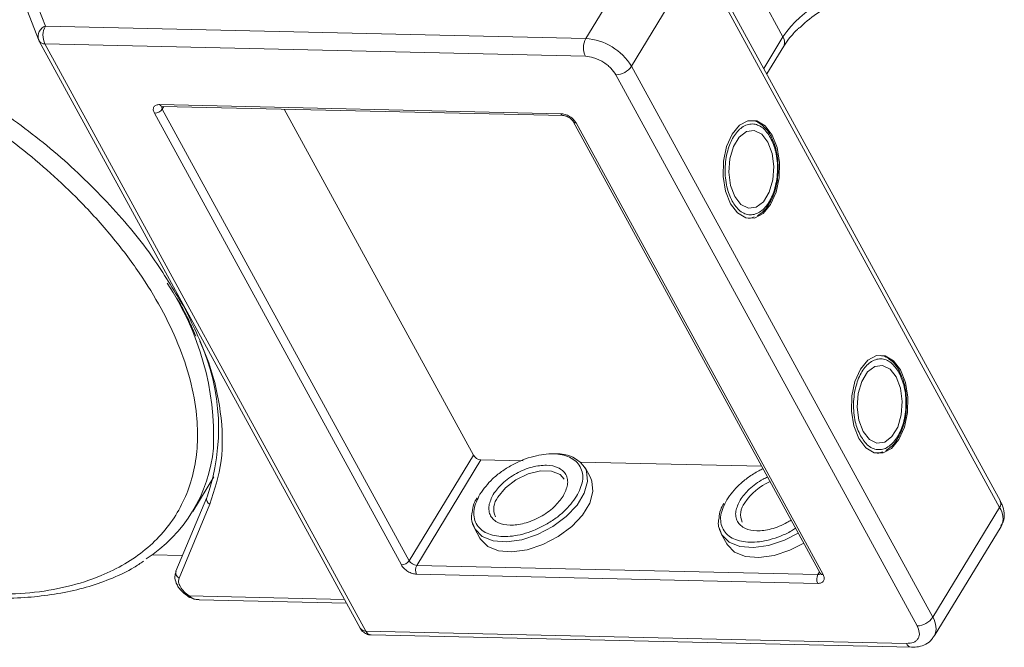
# Model space of a CAD drawing. Header units: millimetres. Extents: x -855 to 619, y 109 to 1142.
# Tile 70 of 74: x 415 to 484, y 871 to 915. Entities that reach past the tile are written whole.
import ezdxf

# ---------------------------------------------------------------- set-up
doc = ezdxf.new("R2010")
doc.units = ezdxf.units.MM

msp = doc.modelspace()

# ---------------------------------------------------------------- linework, layer by layer
at = {"color": 7, "linetype": 'Continuous', "lineweight": 15}
for p, q in [((459.24, 920.91), (454.571, 913.238)), ((483.52, 880.955), (462.483, 919.408)), ((457.761, 911.297), (462.429, 918.97)), ((462.429, 918.97), (483.467, 880.516)), ((468.34, 913.351), (466.098, 917.449)), ((416.831, 914.104), (415.983, 916.301)), ((415.591, 915.136), (416.355, 913.157)), ((454.571, 913.238), (416.831, 914.104)), ((416.387, 913.086), (416.355, 913.157)), ((468.34, 913.351), (467.001, 911.15)), ((416.387, 913.086), (416.404, 913.051)), ((416.404, 913.051), (438.821, 872.076)), ((416.802, 912.86), (439.22, 871.885)), ((416.802, 912.86), (454.542, 911.994)), ((467.215, 910.758), (468.39, 912.69)), ((478.798, 872.844), (457.761, 911.297)), ((456.669, 910.7), (477.706, 872.247)), ((424.819, 908.63), (452.833, 907.987)), ((425.101, 908.494), (424.992, 908.314)), ((442.236, 876.795), (424.992, 908.314)), ((424.996, 908.497), (453.01, 907.854)), ((441.69, 876.497), (424.446, 908.016)), ((446.718, 884.161), (433.511, 908.301)), ((453.697, 907.436), (470.941, 875.917)), ((453.897, 907.34), (471.141, 875.821)), ((467.612, 906.175), (467.534, 906.344)), ((466.089, 900.708), (466.339, 900.791)), ((466.057, 900.692), (465.943, 900.678)), ((426.474, 894.586), (426.173, 895.053)), ((427.076, 893.052), (427.346, 892.467)), ((476.578, 889.785), (476.501, 889.954)), ((475.024, 884.302), (474.91, 884.288)), ((475.056, 884.318), (475.306, 884.401)), ((442.236, 876.795), (446.718, 884.161)), ((447.249, 883.837), (442.767, 876.472)), ((450.202, 883.77), (447.249, 883.837)), ((466.854, 883.388), (454.209, 883.678)), ((454.895, 882.595), (454.516, 883.288)), ((427.119, 880.229), (428.597, 882.659)), ((428.105, 881.216), (425.949, 876.062)), ((428.125, 881.255), (428.105, 881.216)), ((426.168, 875.585), (428.324, 880.739)), ((483.467, 880.516), (478.798, 872.844)), ((446.795, 879.065), (447.175, 878.371)), ((478.899, 871.521), (483.567, 879.193)), ((464.035, 878.669), (464.414, 877.976)), ((424.286, 877.206), (426.408, 877.158)), ((442.767, 876.472), (470.781, 875.829)), ((470.781, 875.829), (470.891, 876.009)), ((470.767, 875.207), (442.753, 875.85)), ((426.815, 874.285), (426.814, 874.285)), ((437.715, 874.098), (426.868, 874.346)), ((427.562, 874.073), (437.858, 873.836)), ((476.96, 871.019), (439.22, 871.885)), ((439.573, 871.619), (477.313, 870.753))]:
    msp.add_line(p, q, dxfattribs=at)
at = {"color": 7, "linetype": 'Continuous', "lineweight": 15, "flags": 128}
for points in [[(464.674, 901.708), (465.161, 901.065), (465.742, 900.72), (466.362, 900.706), (466.959, 901.024), (467.475, 901.643), (467.86, 902.503), (468.075, 903.52), (468.099, 904.593), (467.931, 905.619), (467.587, 906.496), (467.1, 907.138), (466.518, 907.483), (465.898, 907.498), (465.301, 907.18), (464.785, 906.56), (464.401, 905.7), (464.186, 904.684), (464.161, 903.61), (464.329, 902.585), (464.674, 901.708)], [(467.288, 906.004), (466.853, 906.558), (466.33, 906.815), (465.783, 906.745), (465.278, 906.357), (464.876, 905.696), (464.625, 904.843), (464.556, 903.9), (464.677, 902.982), (464.972, 902.199), (465.408, 901.645), (465.931, 901.388), (466.477, 901.458), (466.982, 901.847), (467.384, 902.508), (467.635, 903.361), (467.704, 904.303), (467.584, 905.221), (467.288, 906.004)], [(473.64, 885.318), (474.127, 884.675), (474.709, 884.33), (475.329, 884.316), (475.926, 884.634), (476.442, 885.253), (476.826, 886.113), (477.041, 887.13), (477.066, 888.203), (476.898, 889.229), (476.554, 890.106), (476.067, 890.748), (475.485, 891.093), (474.865, 891.108), (474.268, 890.79), (473.752, 890.17), (473.368, 889.31), (473.153, 888.294), (473.128, 887.22), (473.296, 886.195), (473.64, 885.318)], [(476.255, 889.615), (475.819, 890.168), (475.297, 890.426), (474.75, 890.356), (474.245, 889.967), (473.843, 889.306), (473.592, 888.453), (473.523, 887.51), (473.643, 886.592), (473.939, 885.809), (474.375, 885.255), (474.897, 884.998), (475.444, 885.068), (475.949, 885.457), (476.351, 886.118), (476.602, 886.971), (476.671, 887.913), (476.551, 888.831), (476.255, 889.615)], [(454.569, 883.179), (454.62, 883.049), (454.694, 882.324), (454.468, 881.513), (453.959, 880.677), (453.206, 879.878), (452.263, 879.176), (451.201, 878.622), (450.099, 878.257), (449.038, 878.109), (448.096, 878.188), (447.345, 878.489), (446.839, 878.99), (446.64, 879.495)], [(448.429, 881.228), (448.959, 881.875), (449.694, 882.439), (450.545, 882.85), (451.409, 883.059), (452.182, 883.041), (452.772, 882.799), (453.049, 882.485)], [(447.175, 878.371), (447.219, 878.296), (447.724, 877.796), (448.476, 877.495), (449.417, 877.416), (450.478, 877.564), (451.58, 877.928), (452.642, 878.482), (453.585, 879.185), (454.339, 879.984), (454.847, 880.819), (455.073, 881.63), (454.999, 882.356), (454.895, 882.595)], [(469.407, 878.721), (468.44, 878.226), (467.338, 877.862), (466.277, 877.713), (465.336, 877.793), (464.585, 878.094), (464.079, 878.594), (463.879, 879.1)], [(464.414, 877.976), (464.458, 877.901), (464.964, 877.401), (465.715, 877.099), (466.656, 877.02), (467.717, 877.168), (468.82, 877.533), (469.786, 878.028)]]:
    msp.add_lwpolyline(points, dxfattribs=at)
at = {"color": 7, "linetype": 'Continuous', "lineweight": 15}
for centre, radius, start, end in [((474.513, 909.199), 7.439, 91.29253, 146.07318), ((417.109, 913.371), 0.784, 110.78698, 195.82957), ((418.017, 913.454), 1.352, 151.28833, 206.07738), ((455.757, 912.588), 1.352, 151.28833, 206.07738), ((454.293, 909.19), 4.057, 31.28833, 86.07738), ((467.799, 912.977), 0.657, 334.03837, 34.63952), ((416.766, 913.294), 0.436, 213.84386, 274.84199), ((456.638, 912.052), 1.353, 271.29253, 326.07318), ((424.431, 908.692), 0.676, 271.29253, 326.07318), ((425.016, 908.707), 0.211, 201.42703, 264.62651), ((425.192, 908.445), 0.239, 166.96444, 213.12547), ((453.03, 908.064), 0.211, 201.41619, 264.73451), ((453.878, 907.556), 0.217, 213.62857, 274.99272), ((409.26, 885.431), 19.321, 357.65772, 33.69882), ((414.204, 886.05), 14.723, 340.9924, 24.35035), ((418.291, 885.601), 10.318, 302.73279, 354.66622), ((452.652, 882.006), 2.248, 31.46144, 94.78041), ((447.295, 884.512), 0.676, 211.28833, 266.07738), ((469.101, 878.527), 4.135, 113.66206, 146.11822), ((428.477, 881.098), 0.39, 162.4358, 246.95329), ((449.44, 880.413), 1.298, 141.16362, 204.84518), ((466.68, 880.018), 1.298, 141.16362, 204.84518), ((483.113, 880.782), 0.443, 323.05751, 22.98806), ((482.442, 879.773), 1.266, 332.73921, 35.93869), ((441.675, 877.173), 0.676, 271.29253, 326.07318), ((442.814, 877.146), 0.676, 211.28833, 266.07738), ((426.321, 875.944), 0.39, 162.4358, 246.95329), ((443.36, 876.147), 0.676, 151.28833, 206.07738), ((471.374, 875.504), 0.676, 151.28833, 206.07738), ((470.805, 876.066), 0.239, 264.24648, 310.36926), ((471.124, 876.041), 0.221, 214.37766, 274.3082), ((426.706, 874.433), 0.183, 306.2171, 331.91249), ((477.676, 873.599), 1.353, 271.29253, 326.07318), ((477.697, 872.094), 1.333, 335.01474, 34.24778), ((439.183, 872.319), 0.436, 213.84386, 274.84199), ((439.621, 872.05), 0.434, 202.38401, 263.66952), ((477.367, 871.192), 0.443, 203.0669, 262.93411)]:
    msp.add_arc(centre, radius, start, end, dxfattribs=at)
for points, knots in [([(469.531, 914.001), (469.642, 914.11), (470.141, 914.6), (471.293, 915.388), (472.865, 916.253), (473.853, 916.509), (474.345, 916.636)], [0, 0, 0, 0, 0.078725, 0.3545282, 0.678962, 1, 1, 1, 1]), ([(390.605, 915.42), (391.569, 915.36), (393.526, 915.239), (396.672, 914.661), (399.705, 913.841), (402.548, 912.838), (405.157, 911.733), (407.747, 910.448), (411.134, 908.508), (414.332, 906.278), (417.224, 903.846), (419.402, 901.772), (421.506, 899.448), (423.418, 896.916), (424.964, 894.402), (426.163, 891.897), (427.008, 889.389), (427.426, 887.104), (427.492, 885.078), (427.289, 883.313), (426.82, 881.654), (425.839, 879.616), (424.346, 877.892), (422.406, 876.54), (420.602, 875.644), (418.4, 874.944), (415.816, 874.497), (413.943, 874.464), (413.021, 874.448)], [0, 0, 0, 0, 0.038862, 0.078912, 0.1200677, 0.1522272, 0.1843815, 0.2172151, 0.2500433, 0.3156185, 0.347778, 0.3799323, 0.4210926, 0.4611415, 0.5, 0.5388632, 0.578912, 0.6200677, 0.6522272, 0.6843815, 0.7172151, 0.7500433, 0.8156185, 0.847778, 0.8799323, 0.9210926, 0.9611404, 1, 1, 1, 1]), ([(468.393, 912.69), (468.396, 912.697), (468.49, 912.88), (468.805, 913.283), (469.188, 913.724), (469.46, 913.962), (469.519, 914.013)], [0, 0, 0, 0, 0.015478, 0.440972, 0.880268, 1, 1, 1, 1]), ([(454.542, 911.994), (454.732, 911.973), (455.026, 911.94), (455.446, 911.775), (455.764, 911.607), (456.059, 911.402), (456.399, 911.104), (456.563, 910.859), (456.669, 910.7)], [0, 0, 0, 0, 0.239443, 0.369807, 0.5, 0.630364, 0.760557, 1, 1, 1, 1]), ([(426.173, 895.053), (425.506, 896.154), (424.066, 898.531), (420.993, 902.089), (417.291, 905.616), (414.442, 907.676), (413.028, 908.698)], [0, 0, 0, 0, 0.2241567, 0.4840874, 0.7440182, 1, 1, 1, 1]), ([(424.446, 908.016), (424.412, 908.095), (424.36, 908.217), (424.369, 908.362), (424.407, 908.46), (424.477, 908.539), (424.601, 908.613), (424.734, 908.623), (424.819, 908.63)], [0, 0, 0, 0, 0.239443, 0.36955, 0.5, 0.630107, 0.760557, 1, 1, 1, 1]), ([(424.933, 908.491), (424.934, 908.492), (424.937, 908.494), (424.976, 908.496), (424.996, 908.496)], [0, 0, 0, 0, 0.489545, 1, 1, 1, 1]), ([(452.833, 907.987), (452.928, 907.976), (453.075, 907.96), (453.285, 907.878), (453.444, 907.794), (453.592, 907.691), (453.762, 907.542), (453.844, 907.419), (453.897, 907.34)], [0, 0, 0, 0, 0.239443, 0.3695502, 0.4999998, 0.6301073, 0.760557, 1, 1, 1, 1]), ([(453.01, 907.854), (453.011, 907.854), (453.029, 907.855), (453.089, 907.847), (453.178, 907.825), (453.284, 907.787), (453.358, 907.745), (453.4, 907.721)], [0, 0, 0, 0, 0.005502, 0.267632, 0.473873, 0.70006, 1, 1, 1, 1]), ([(453.4, 907.721), (453.452, 907.686), (453.525, 907.637), (453.607, 907.558), (453.658, 907.498), (453.69, 907.452), (453.697, 907.436), (453.697, 907.436)], [0, 0, 0, 0, 0.385972, 0.536023, 0.767852, 0.991612, 1, 1, 1, 1]), ([(464.786, 901.892), (464.648, 902.207), (464.434, 902.693), (464.312, 903.498), (464.289, 904.144), (464.341, 904.791), (464.505, 905.579), (464.859, 906.426), (465.365, 906.993), (465.828, 907.234), (466.204, 907.291), (466.575, 907.216), (467.032, 906.962), (467.301, 906.567), (467.475, 906.311)], [0, 0, 0, 0, 0.119721, 0.184837, 0.25, 0.315115, 0.380279, 0.5, 0.619721, 0.684837, 0.75, 0.815115, 0.880279, 1, 1, 1, 1]), ([(467.534, 906.344), (467.515, 906.387), (467.416, 906.609), (467.173, 906.935), (466.798, 907.281), (466.451, 907.484), (466.231, 907.495), (466.172, 907.497)], [0, 0, 0, 0, 0.0646456, 0.3307459, 0.605417, 0.8941319, 1, 1, 1, 1]), ([(467.475, 906.311), (467.613, 905.996), (467.826, 905.51), (467.948, 904.706), (467.972, 904.06), (467.919, 903.413), (467.755, 902.624), (467.402, 901.777), (466.895, 901.211), (466.432, 900.969), (466.057, 900.913), (465.686, 900.988), (465.229, 901.242), (464.96, 901.636), (464.786, 901.892)], [0, 0, 0, 0, 0.119721, 0.184837, 0.25, 0.315115, 0.380279, 0.5, 0.619721, 0.684837, 0.75, 0.815115, 0.880279, 1, 1, 1, 1]), ([(468.007, 904.059), (468, 904.388), (467.989, 904.849), (467.862, 905.482), (467.757, 905.875), (467.644, 906.107), (467.612, 906.175)], [0, 0, 0, 0, 0.432034, 0.604386, 0.884605, 1, 1, 1, 1]), ([(466.567, 900.866), (466.723, 900.974), (467.047, 901.199), (467.416, 901.719), (467.675, 902.269), (467.845, 902.806), (467.968, 903.39), (467.994, 903.824), (468.007, 904.059)], [0, 0, 0, 0, 0.191308, 0.39709, 0.559843, 0.686792, 0.830349, 1, 1, 1, 1]), ([(426.007, 895.128), (426.233, 894.739), (426.637, 894.044), (426.942, 893.355), (427.076, 893.052)], [0, 0, 0, 0, 0.560181, 1, 1, 1, 1]), ([(428.324, 880.739), (428.641, 881.722), (429.28, 883.702), (429.171, 887.146), (428.331, 890.803), (427.09, 893.331), (426.474, 894.586)], [0, 0, 0, 0, 0.248086, 0.5, 0.751914, 1, 1, 1, 1]), ([(473.753, 885.502), (473.614, 885.817), (473.401, 886.304), (473.279, 887.108), (473.256, 887.754), (473.308, 888.401), (473.472, 889.189), (473.825, 890.036), (474.332, 890.603), (474.795, 890.844), (475.171, 890.901), (475.542, 890.826), (475.998, 890.572), (476.267, 890.177), (476.442, 889.921)], [0, 0, 0, 0, 0.119721, 0.184837, 0.25, 0.315115, 0.380279, 0.5, 0.619721, 0.684837, 0.75, 0.815115, 0.880279, 1, 1, 1, 1]), ([(476.501, 889.954), (476.481, 889.997), (476.383, 890.219), (476.14, 890.545), (475.765, 890.891), (475.418, 891.095), (475.198, 891.105), (475.139, 891.107)], [0, 0, 0, 0, 0.064646, 0.330746, 0.605417, 0.894132, 1, 1, 1, 1]), ([(476.442, 889.921), (476.58, 889.606), (476.793, 889.12), (476.915, 888.316), (476.938, 887.67), (476.886, 887.023), (476.722, 886.234), (476.369, 885.387), (475.862, 884.821), (475.399, 884.579), (475.024, 884.523), (474.653, 884.598), (474.196, 884.852), (473.927, 885.246), (473.753, 885.502)], [0, 0, 0, 0, 0.119721, 0.184837, 0.25, 0.315115, 0.380279, 0.5, 0.619721, 0.684837, 0.75, 0.815115, 0.880279, 1, 1, 1, 1]), ([(476.974, 887.669), (476.967, 887.998), (476.956, 888.459), (476.829, 889.092), (476.724, 889.485), (476.611, 889.717), (476.578, 889.785)], [0, 0, 0, 0, 0.432034, 0.604386, 0.884605, 1, 1, 1, 1]), ([(475.534, 884.476), (475.69, 884.584), (476.014, 884.809), (476.383, 885.329), (476.642, 885.879), (476.812, 886.416), (476.935, 887), (476.961, 887.434), (476.974, 887.669)], [0, 0, 0, 0, 0.191308, 0.39709, 0.559843, 0.686792, 0.830349, 1, 1, 1, 1]), ([(447.176, 881.443), (447.442, 881.805), (447.851, 882.362), (448.681, 883.024), (449.397, 883.475), (450.166, 883.838), (451.164, 884.168), (452.35, 884.32), (453.32, 884.119), (453.894, 883.752), (454.207, 883.365), (454.362, 882.893), (454.374, 882.212), (454.104, 881.652), (453.928, 881.288)], [0, 0, 0, 0, 0.119728, 0.18418, 0.25, 0.31582, 0.380272, 0.5, 0.619728, 0.68418, 0.75, 0.81582, 0.880272, 1, 1, 1, 1]), ([(452.994, 881.31), (453.121, 881.573), (453.317, 881.979), (453.309, 882.473), (453.195, 882.811), (452.972, 883.092), (452.556, 883.356), (451.853, 883.503), (450.993, 883.392), (450.271, 883.154), (449.717, 882.891), (449.2, 882.567), (448.599, 882.087), (448.302, 881.683), (448.11, 881.422)], [0, 0, 0, 0, 0.119721, 0.184886, 0.25, 0.315164, 0.380279, 0.5, 0.619721, 0.684886, 0.75, 0.815164, 0.880279, 1, 1, 1, 1]), ([(464.415, 881.047), (464.681, 881.41), (465.09, 881.968), (465.921, 882.625), (466.488, 882.999), (466.849, 883.163), (466.952, 883.209)], [0, 0, 0, 0, 0.433428, 0.66675, 0.905024, 1, 1, 1, 1]), ([(467.268, 882.63), (467.165, 882.584), (466.878, 882.454), (466.44, 882.169), (465.839, 881.693), (465.542, 881.288), (465.349, 881.026)], [0, 0, 0, 0, 0.126659, 0.354302, 0.581769, 1, 1, 1, 1]), ([(446.965, 881.172), (446.884, 881.033), (446.684, 880.687), (446.655, 880.357), (446.638, 880.16)], [0, 0, 0, 0, 0.401017, 1, 1, 1, 1]), ([(453.928, 881.288), (453.662, 880.926), (453.253, 880.37), (452.423, 879.707), (451.707, 879.256), (450.938, 878.894), (449.94, 878.563), (448.754, 878.411), (447.784, 878.613), (447.21, 878.979), (446.897, 879.366), (446.742, 879.838), (446.73, 880.519), (447, 881.079), (447.176, 881.443)], [0, 0, 0, 0, 0.119728, 0.18418, 0.25, 0.31582, 0.380272, 0.5, 0.619728, 0.68418, 0.75, 0.81582, 0.880272, 1, 1, 1, 1]), ([(448.11, 881.422), (447.983, 881.158), (447.787, 880.752), (447.795, 880.259), (447.909, 879.92), (448.132, 879.639), (448.549, 879.375), (449.251, 879.228), (450.111, 879.339), (450.833, 879.578), (451.387, 879.84), (451.905, 880.164), (452.505, 880.644), (452.802, 881.048), (452.994, 881.31)], [0, 0, 0, 0, 0.119721, 0.184886, 0.25, 0.315164, 0.380279, 0.5, 0.619721, 0.684886, 0.75, 0.815164, 0.880279, 1, 1, 1, 1]), ([(469.224, 879.055), (469.129, 878.994), (468.797, 878.779), (468.175, 878.501), (467.18, 878.166), (465.993, 878.016), (465.023, 878.217), (464.449, 878.584), (464.136, 878.971), (463.982, 879.442), (463.969, 880.124), (464.24, 880.684), (464.415, 881.047)], [0, 0, 0, 0, 0.033799, 0.118592, 0.201624, 0.355866, 0.510108, 0.59314, 0.677933, 0.762726, 0.845758, 1, 1, 1, 1]), ([(465.349, 881.026), (465.222, 880.763), (465.026, 880.356), (465.034, 879.863), (465.148, 879.524), (465.372, 879.244), (465.788, 878.979), (466.491, 878.833), (467.351, 878.943), (468.072, 879.184), (468.549, 879.401), (468.813, 879.573), (468.907, 879.634)], [0, 0, 0, 0, 0.152268, 0.235147, 0.317962, 0.400841, 0.483657, 0.635924, 0.788192, 0.871071, 0.953886, 1, 1, 1, 1]), ([(483.548, 879.222), (483.608, 879.313), (483.782, 879.578), (483.806, 880.114), (483.707, 880.605), (483.554, 880.87), (483.507, 880.952)], [0, 0, 0, 0, 0.179646, 0.517827, 0.85097, 1, 1, 1, 1]), ([(446.638, 880.16), (446.618, 880.072), (446.524, 879.662), (446.676, 879.328), (446.795, 879.065)], [0, 0, 0, 0, 0.212887, 1, 1, 1, 1]), ([(464.204, 880.776), (464.124, 880.637), (463.924, 880.291), (463.895, 879.961), (463.878, 879.764)], [0, 0, 0, 0, 0.401017, 1, 1, 1, 1]), ([(463.878, 879.764), (463.858, 879.677), (463.764, 879.267), (463.915, 878.932), (464.035, 878.669)], [0, 0, 0, 0, 0.212887, 1, 1, 1, 1]), ([(413.364, 874.2), (413.705, 874.192), (414.72, 874.168), (416.323, 874.288), (418.166, 874.555), (419.909, 874.981), (421.534, 875.568), (422.8, 876.159), (423.459, 876.611), (423.676, 876.759)], [0, 0, 0, 0, 0.083579, 0.248214, 0.413815, 0.580411, 0.748174, 0.91744, 1, 1, 1, 1]), ([(425.961, 876.058), (425.922, 875.936), (425.837, 875.667), (425.941, 875.273), (426.129, 874.928), (426.415, 874.573), (426.706, 874.367), (426.888, 874.238)], [0, 0, 0, 0, 0.189336, 0.414299, 0.570527, 0.730614, 1, 1, 1, 1]), ([(442.753, 875.85), (442.658, 875.86), (442.512, 875.877), (442.301, 875.959), (442.142, 876.043), (441.995, 876.145), (441.825, 876.294), (441.743, 876.417), (441.69, 876.497)], [0, 0, 0, 0, 0.239443, 0.36955, 0.5, 0.630107, 0.760557, 1, 1, 1, 1]), ([(426.868, 874.346), (426.746, 874.437), (426.495, 874.623), (426.235, 874.968), (426.105, 875.313), (426.148, 875.496), (426.168, 875.585)], [0, 0, 0, 0, 0.241864, 0.5, 0.758136, 1, 1, 1, 1]), ([(471.141, 875.821), (471.174, 875.742), (471.226, 875.62), (471.217, 875.475), (471.179, 875.377), (471.11, 875.298), (470.985, 875.223), (470.853, 875.213), (470.767, 875.207)], [0, 0, 0, 0, 0.239443, 0.36955, 0.5, 0.630107, 0.760557, 1, 1, 1, 1]), ([(470.941, 875.917), (470.949, 875.902), (470.964, 875.871), (470.966, 875.852), (470.966, 875.856), (470.966, 875.857)], [0, 0, 0, 0, 0.437848, 0.899625, 1, 1, 1, 1]), ([(426.814, 874.285), (426.939, 874.221), (427.175, 874.1), (427.438, 874.081), (427.561, 874.073)], [0, 0, 0, 0, 0.529898, 1, 1, 1, 1]), ([(426.868, 874.346), (426.97, 874.268), (427.175, 874.11), (427.433, 874.089), (427.563, 874.079)], [0, 0, 0, 0, 0.493587, 1, 1, 1, 1]), ([(438.823, 872.077), (438.828, 872.067), (438.87, 871.977), (439.005, 871.826), (439.248, 871.677), (439.457, 871.604), (439.567, 871.621), (439.573, 871.622)], [0, 0, 0, 0, 0.038505, 0.323132, 0.637905, 0.979005, 1, 1, 1, 1]), ([(477.706, 872.247), (477.774, 872.088), (477.878, 871.844), (477.86, 871.555), (477.784, 871.358), (477.644, 871.201), (477.396, 871.051), (477.131, 871.032), (476.96, 871.019)], [0, 0, 0, 0, 0.239443, 0.369807, 0.5, 0.630364, 0.760557, 1, 1, 1, 1]), ([(477.312, 870.755), (477.479, 870.759), (477.83, 870.769), (478.32, 870.951), (478.713, 871.216), (478.838, 871.466), (478.879, 871.549)], [0, 0, 0, 0, 0.261157, 0.549328, 0.849591, 1, 1, 1, 1])]:
    msp.add_open_spline(points, degree=3, knots=knots, dxfattribs=at)

doc.saveas('drawing.dxf')
